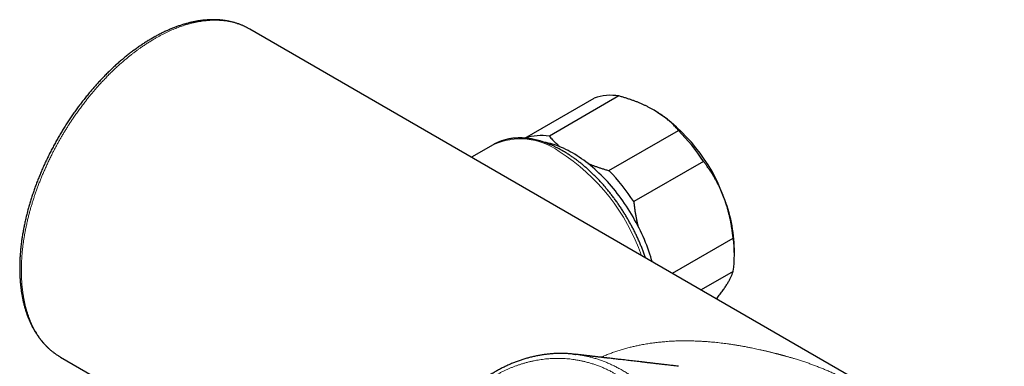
# Model space of a CAD drawing. Header units: millimetres. Extents: x 8 to 735, y 12 to 450.
# Tile 35 of 71: x 516 to 646, y 193 to 239. Entities that reach past the tile are written whole.
import ezdxf

# ---------------------------------------------------------------- set-up
doc = ezdxf.new("R2010")
doc.units = ezdxf.units.MM

msp = doc.modelspace()

# ---------------------------------------------------------------- linework, layer by layer
at = {"color": 7, "linetype": 'Continuous', "lineweight": 30}
for p, q in [((546.68, 237.97), (546.63, 238)), ((703.67, 147.34), (546.68, 237.97)), ((595.47, 229.14), (586.27, 223.83)), ((583.05, 223.57), (592.19, 228.85)), ((594.15, 219.29), (603.34, 224.59)), ((578.83, 222.69), (575.98, 221.05)), ((578.83, 222.69), (578.83, 222.69)), ((606.62, 220.51), (597.43, 215.21)), ((602.53, 205.73), (610.56, 210.37)), ((610.72, 208.09), (610.72, 208.9)), ((599.85, 207.29), (599.87, 207.26)), ((610.56, 205.99), (606.31, 203.54)), ((521.68, 194.67), (566.74, 168.66))]:
    msp.add_line(p, q, dxfattribs=at)
at = {"color": 7, "linetype": 'Continuous', "lineweight": 30, "flags": 128}
msp.add_lwpolyline([(599.86, 207.27), (599.79, 207.52), (599.67, 207.9), (599.55, 208.28), (599.42, 208.66), (599.28, 209.05), (599.13, 209.43), (598.98, 209.81), (598.83, 210.19), (598.66, 210.57), (598.49, 210.95), (598.31, 211.32), (598.13, 211.7), (597.94, 212.07), (597.74, 212.44), (597.54, 212.81), (597.34, 213.17), (597.12, 213.53), (596.91, 213.89), (596.68, 214.24), (596.46, 214.59), (596.22, 214.94), (595.99, 215.28), (595.74, 215.62), (595.5, 215.95), (595.25, 216.28), (594.99, 216.6), (594.74, 216.92), (594.47, 217.23), (594.21, 217.53), (593.94, 217.83), (593.67, 218.12), (593.39, 218.41), (593.11, 218.69), (592.83, 218.96), (592.55, 219.22), (592.27, 219.48), (591.98, 219.73), (591.69, 219.97), (591.4, 220.21), (591.11, 220.43), (590.81, 220.65), (590.52, 220.86), (590.22, 221.06), (589.93, 221.26), (589.63, 221.44), (589.34, 221.62), (589.04, 221.78), (588.74, 221.94), (588.45, 222.09), (588.15, 222.23), (587.86, 222.36), (587.57, 222.48), (587.28, 222.59), (586.98, 222.69), (586.7, 222.78), (586.41, 222.86), (586.12, 222.93), (585.84, 223), (585.56, 223.05), (585.48, 223.06)], dxfattribs=at)
at = {"color": 7, "linetype": 'Continuous', "lineweight": 30}
for centre, radius, start, end in [((594.39, 222.7), 6.53, 80.502, 109.7171), ((587.67, 207.87), 23.05, 20.2514, 57.3377), ((585.19, 217.37), 6.55, 80.528, 108.8554), ((585, 206.49), 25.77, 32.9651, 44.624), ((575.8, 201.18), 25.77, 32.9651, 44.624), ((591.23, 208.53), 19.49, 1.0899, 22.0394), ((595.75, 208.18), 14.97, 351.5988, 8.4012)]:
    msp.add_arc(centre, radius, start, end, dxfattribs=at)
at = {"color": 252, "linetype": 'Continuous', "lineweight": 0}
for centre, radius, start, end in [((582.45, 214.66), 8.81, 54.4108, 114.2619), ((573.04, 199.15), 26.93, 19.3663, 57.333)]:
    msp.add_arc(centre, radius, start, end, dxfattribs=at)
at = {"color": 7, "linetype": 'Continuous', "lineweight": 30}
for points, knots in [([(539.54, 238.99), (539.5, 238.98), (539.39, 238.96), (539.2, 238.92), (538.98, 238.87), (538.75, 238.82), (538.53, 238.76), (538.31, 238.7), (538.08, 238.64), (537.85, 238.57), (537.63, 238.5), (537.4, 238.42), (537.17, 238.34), (536.94, 238.26), (536.72, 238.18), (536.49, 238.09), (536.26, 237.99), (536.03, 237.89), (535.79, 237.79), (535.56, 237.69), (535.33, 237.58), (535.1, 237.47), (534.87, 237.35), (534.64, 237.23), (534.41, 237.11), (534.18, 236.98), (533.95, 236.85), (533.72, 236.72), (533.49, 236.59), (533.25, 236.45), (533.02, 236.3), (532.79, 236.16), (532.57, 236.01), (532.34, 235.86), (532.11, 235.7), (531.88, 235.54), (531.65, 235.38), (531.42, 235.21), (531.2, 235.04), (530.97, 234.87), (530.74, 234.7), (530.52, 234.52), (530.29, 234.34), (530.07, 234.16), (529.85, 233.97), (529.62, 233.78), (529.4, 233.59), (529.18, 233.39), (528.96, 233.19), (528.74, 232.99), (528.52, 232.79), (528.3, 232.58), (528.09, 232.37), (527.87, 232.16), (527.65, 231.94), (527.44, 231.73), (527.23, 231.51), (527.02, 231.29), (526.81, 231.06), (526.6, 230.84), (526.39, 230.61), (526.19, 230.38), (525.98, 230.14), (525.78, 229.91), (525.58, 229.67), (525.38, 229.43), (525.18, 229.18), (524.98, 228.94), (524.78, 228.69), (524.59, 228.44), (524.4, 228.19), (524.2, 227.94), (524.01, 227.69), (523.83, 227.43), (523.64, 227.17), (523.45, 226.91), (523.27, 226.65), (523.09, 226.38), (522.91, 226.12), (522.73, 225.85), (522.56, 225.58), (522.38, 225.31), (522.21, 225.04), (522.04, 224.77), (521.87, 224.49), (521.71, 224.22), (521.55, 223.94), (521.38, 223.67), (521.22, 223.39), (521.07, 223.11), (520.91, 222.83), (520.76, 222.54), (520.61, 222.26), (520.46, 221.97), (520.31, 221.69), (520.17, 221.4), (520.03, 221.11), (519.89, 220.83), (519.75, 220.54), (519.61, 220.25), (519.48, 219.96), (519.35, 219.67), (519.22, 219.37), (519.1, 219.08), (518.98, 218.79), (518.86, 218.5), (518.74, 218.2), (518.62, 217.91), (518.51, 217.62), (518.4, 217.32), (518.29, 217.03), (518.19, 216.73), (518.09, 216.44), (517.99, 216.15), (517.89, 215.85), (517.8, 215.56), (517.71, 215.27), (517.62, 214.97), (517.53, 214.68), (517.45, 214.39), (517.37, 214.09), (517.29, 213.8), (517.21, 213.51), (517.14, 213.21), (517.07, 212.92), (517.01, 212.63), (516.94, 212.34), (516.88, 212.05), (516.82, 211.76), (516.77, 211.47), (516.72, 211.18), (516.67, 210.9), (516.62, 210.61), (516.58, 210.33), (516.54, 210.04), (516.5, 209.76), (516.46, 209.48), (516.43, 209.19), (516.4, 208.92), (516.38, 208.64), (516.36, 208.36), (516.34, 208.08), (516.32, 207.81), (516.3, 207.54), (516.29, 207.26), (516.29, 206.99), (516.28, 206.73), (516.28, 206.46), (516.28, 206.19), (516.28, 205.93), (516.29, 205.67), (516.3, 205.4), (516.31, 205.15), (516.33, 204.89), (516.35, 204.63), (516.37, 204.38), (516.4, 204.13), (516.43, 203.88), (516.46, 203.63), (516.49, 203.38), (516.53, 203.14), (516.57, 202.9), (516.61, 202.66), (516.66, 202.42), (516.71, 202.19), (516.76, 201.96), (516.81, 201.73), (516.87, 201.5), (516.93, 201.28), (517, 201.05), (517.06, 200.83), (517.13, 200.62), (517.21, 200.4), (517.28, 200.19), (517.36, 199.98), (517.44, 199.77), (517.53, 199.57), (517.61, 199.37), (517.7, 199.17), (517.8, 198.98), (517.89, 198.78), (517.99, 198.59), (518.09, 198.41), (518.2, 198.22), (518.3, 198.04), (518.41, 197.87), (518.53, 197.69), (518.64, 197.52), (518.76, 197.35), (518.88, 197.19), (519, 197.03), (519.12, 196.87), (519.25, 196.72), (519.38, 196.57), (519.51, 196.42), (519.65, 196.27), (519.78, 196.13), (519.92, 196), (520.06, 195.86), (520.21, 195.73), (520.35, 195.6), (520.5, 195.48), (520.65, 195.36), (520.81, 195.24), (520.96, 195.13), (521.12, 195.02), (521.28, 194.91), (521.44, 194.81), (521.56, 194.74), (521.62, 194.71), (521.62, 194.7)], [0, 0, 0, 0, 0.002591, 0.007436, 0.012277, 0.017114, 0.02195, 0.026785, 0.031621, 0.036458, 0.041297, 0.046139, 0.050986, 0.055837, 0.060696, 0.065561, 0.070436, 0.07532, 0.080178, 0.085044, 0.08991, 0.094776, 0.099644, 0.104514, 0.109388, 0.114269, 0.119085, 0.123963, 0.128847, 0.133728, 0.138599, 0.143452, 0.148282, 0.153124, 0.15799, 0.162851, 0.167707, 0.172559, 0.177408, 0.182256, 0.187105, 0.191953, 0.196804, 0.201658, 0.206515, 0.211378, 0.216247, 0.221125, 0.225975, 0.230837, 0.235703, 0.24057, 0.245435, 0.250297, 0.255152, 0.259995, 0.264845, 0.269688, 0.274531, 0.279373, 0.284216, 0.28906, 0.293908, 0.298762, 0.303623, 0.308477, 0.313326, 0.318171, 0.323013, 0.327853, 0.332693, 0.337533, 0.342374, 0.347218, 0.352066, 0.356918, 0.361777, 0.366644, 0.371498, 0.376333, 0.38118, 0.386035, 0.390892, 0.395742, 0.400581, 0.405402, 0.410228, 0.415071, 0.419911, 0.424752, 0.429592, 0.434435, 0.43928, 0.444129, 0.448979, 0.453828, 0.458675, 0.463522, 0.46837, 0.473221, 0.478076, 0.482922, 0.487767, 0.492622, 0.497484, 0.502346, 0.507203, 0.512049, 0.516877, 0.521717, 0.526571, 0.531419, 0.536263, 0.541104, 0.545942, 0.55078, 0.555618, 0.560457, 0.565299, 0.570144, 0.574993, 0.579849, 0.584711, 0.589583, 0.594449, 0.599311, 0.604172, 0.609033, 0.613894, 0.618758, 0.623624, 0.628486, 0.63333, 0.638184, 0.643045, 0.647909, 0.652771, 0.657629, 0.662478, 0.667307, 0.672182, 0.67705, 0.681914, 0.686774, 0.691632, 0.696488, 0.701343, 0.7062, 0.711057, 0.715917, 0.720781, 0.72565, 0.730525, 0.735411, 0.740266, 0.745119, 0.749987, 0.754866, 0.759748, 0.764626, 0.769492, 0.774296, 0.779158, 0.784016, 0.78887, 0.793722, 0.798573, 0.803424, 0.808276, 0.813118, 0.817989, 0.822851, 0.827704, 0.832549, 0.837388, 0.842221, 0.847049, 0.851875, 0.856697, 0.861519, 0.86634, 0.871162, 0.875985, 0.880809, 0.885632, 0.890437, 0.895234, 0.900021, 0.904801, 0.909573, 0.91434, 0.9191, 0.923856, 0.928607, 0.933356, 0.938102, 0.942846, 0.94759, 0.952334, 0.957081, 0.96182, 0.966553, 0.97128, 0.976005, 0.980728, 0.98545, 0.990174, 0.994892, 0.99959, 1, 1, 1, 1]), ([(546.62, 238), (546.62, 238), (546.56, 238.04), (546.45, 238.1), (546.28, 238.19), (546.11, 238.27), (545.93, 238.36), (545.76, 238.43), (545.58, 238.51), (545.4, 238.58), (545.22, 238.65), (545.04, 238.71), (544.85, 238.77), (544.66, 238.82), (544.48, 238.88), (544.29, 238.92), (544.1, 238.97), (543.9, 239.01), (543.71, 239.05), (543.51, 239.08), (543.31, 239.11), (543.11, 239.14), (542.91, 239.16), (542.71, 239.17), (542.5, 239.19), (542.3, 239.2), (542.09, 239.21), (541.88, 239.21), (541.67, 239.21), (541.46, 239.2), (541.25, 239.19), (541.03, 239.18), (540.82, 239.16), (540.6, 239.14), (540.39, 239.12), (540.17, 239.09), (539.95, 239.06), (539.74, 239.02), (539.6, 239), (539.54, 238.99)], [0, 0, 0, 0, 0.001366, 0.028891, 0.05644, 0.084021, 0.111644, 0.139322, 0.166826, 0.19436, 0.222004, 0.249717, 0.27746, 0.305182, 0.332839, 0.360388, 0.387932, 0.415652, 0.443385, 0.47114, 0.498924, 0.526746, 0.554613, 0.58253, 0.610592, 0.638612, 0.666626, 0.694641, 0.722662, 0.750697, 0.778751, 0.806831, 0.834944, 0.863096, 0.891293, 0.919542, 0.947849, 0.976219, 1, 1, 1, 1]), ([(600.11, 227.27), (600, 227.34), (599.78, 227.46), (599.43, 227.64), (599.08, 227.82), (598.72, 227.99), (598.34, 228.15), (597.96, 228.31), (597.58, 228.46), (597.18, 228.6), (596.77, 228.74), (596.34, 228.88), (595.91, 229.01), (595.61, 229.1), (595.47, 229.14)], [0, 0, 0, 0, 0.081816, 0.16367, 0.245526, 0.327345, 0.409934, 0.492524, 0.573549, 0.654574, 0.740914, 0.827281, 0.913654, 1, 1, 1, 1]), ([(603.34, 224.59), (603.27, 224.67), (603.14, 224.83), (602.93, 225.06), (602.71, 225.29), (602.48, 225.51), (602.24, 225.74), (601.99, 225.95), (601.74, 226.17), (601.46, 226.38), (601.18, 226.59), (600.87, 226.8), (600.56, 227), (600.3, 227.16), (600.15, 227.25), (600.11, 227.27)], [0, 0, 0, 0, 0.0795363, 0.1590931, 0.2386465, 0.3181781, 0.3981796, 0.4781805, 0.5573503, 0.6365196, 0.7195152, 0.8025499, 0.8855826, 0.9685754, 1, 1, 1, 1]), ([(586.27, 223.83), (586.34, 223.75), (586.48, 223.59), (586.7, 223.35), (586.92, 223.12), (587.16, 222.89), (587.4, 222.66), (587.58, 222.51), (587.66, 222.44)], [0, 0, 0, 0, 0.16728, 0.334606, 0.501925, 0.669194, 0.837523, 1, 1, 1, 1]), ([(588.08, 221.88), (588.04, 221.9), (587.94, 221.95), (587.78, 222.04), (587.58, 222.15), (587.38, 222.25), (587.19, 222.35), (586.99, 222.45), (586.8, 222.54), (586.6, 222.63), (586.4, 222.71), (586.21, 222.79), (586.01, 222.87), (585.82, 222.94), (585.62, 223.01), (585.43, 223.08), (585.23, 223.14), (585.04, 223.2), (584.85, 223.25), (584.65, 223.3), (584.46, 223.35), (584.27, 223.39), (584.08, 223.43), (583.89, 223.46), (583.7, 223.5), (583.51, 223.52), (583.33, 223.55), (583.14, 223.56), (582.95, 223.58), (582.77, 223.59), (582.59, 223.6), (582.41, 223.6), (582.23, 223.6), (582.05, 223.59), (581.87, 223.59), (581.69, 223.57), (581.52, 223.56), (581.35, 223.54), (581.18, 223.51), (581.01, 223.48), (580.84, 223.45), (580.67, 223.41), (580.51, 223.37), (580.34, 223.33), (580.18, 223.28), (580.03, 223.23), (579.87, 223.18), (579.71, 223.12), (579.56, 223.06), (579.41, 222.99), (579.26, 222.92), (579.11, 222.85), (578.97, 222.77), (578.87, 222.72), (578.83, 222.69)], [0, 0, 0, 0, 0.010511, 0.030361, 0.050214, 0.070067, 0.08992, 0.109773, 0.129624, 0.149473, 0.169318, 0.189159, 0.208993, 0.228821, 0.248641, 0.268451, 0.28825, 0.308035, 0.327807, 0.347562, 0.367299, 0.387017, 0.406713, 0.426385, 0.446032, 0.465652, 0.485243, 0.504803, 0.52433, 0.543823, 0.56328, 0.582701, 0.602083, 0.621426, 0.640729, 0.659992, 0.679213, 0.698394, 0.717535, 0.736635, 0.755697, 0.77472, 0.793706, 0.812657, 0.831574, 0.850461, 0.869319, 0.888151, 0.906959, 0.925747, 0.944518, 0.963275, 0.982022, 1, 1, 1, 1]), ([(598.99, 207.77), (598.97, 207.81), (598.93, 207.94), (598.86, 208.15), (598.77, 208.39), (598.68, 208.64), (598.58, 208.89), (598.48, 209.13), (598.38, 209.38), (598.28, 209.62), (598.18, 209.87), (598.07, 210.11), (597.96, 210.35), (597.85, 210.59), (597.73, 210.84), (597.61, 211.08), (597.49, 211.32), (597.37, 211.56), (597.25, 211.79), (597.12, 212.03), (596.99, 212.27), (596.86, 212.5), (596.73, 212.74), (596.59, 212.97), (596.46, 213.2), (596.32, 213.43), (596.18, 213.66), (596.03, 213.89), (595.89, 214.11), (595.74, 214.34), (595.59, 214.56), (595.44, 214.78), (595.29, 215), (595.13, 215.22), (594.98, 215.44), (594.82, 215.65), (594.66, 215.86), (594.5, 216.07), (594.33, 216.28), (594.17, 216.49), (594, 216.69), (593.84, 216.89), (593.67, 217.09), (593.5, 217.29), (593.32, 217.49), (593.15, 217.68), (592.98, 217.87), (592.8, 218.06), (592.62, 218.25), (592.44, 218.43), (592.26, 218.61), (592.08, 218.79), (591.9, 218.96), (591.72, 219.14), (591.54, 219.31), (591.35, 219.48), (591.16, 219.64), (590.98, 219.8), (590.79, 219.96), (590.6, 220.12), (590.41, 220.27), (590.22, 220.42), (590.03, 220.57), (589.84, 220.71), (589.65, 220.85), (589.45, 220.99), (589.26, 221.13), (589.07, 221.26), (588.87, 221.39), (588.68, 221.51), (588.48, 221.63), (588.29, 221.75), (588.16, 221.83), (588.09, 221.87), (588.08, 221.88)], [0, 0, 0, 0, 0.007326, 0.021479, 0.03563, 0.049779, 0.063925, 0.07807, 0.092213, 0.106355, 0.120495, 0.134633, 0.14877, 0.162906, 0.177041, 0.191175, 0.205308, 0.21944, 0.233572, 0.247703, 0.261834, 0.275964, 0.290095, 0.304225, 0.318355, 0.332486, 0.346616, 0.360747, 0.374879, 0.389011, 0.403144, 0.417278, 0.431413, 0.445549, 0.459686, 0.473824, 0.487964, 0.502105, 0.516248, 0.530393, 0.54454, 0.558688, 0.572839, 0.586992, 0.601147, 0.615305, 0.629465, 0.643628, 0.657794, 0.671962, 0.686133, 0.700308, 0.714485, 0.728665, 0.742849, 0.757036, 0.771226, 0.78542, 0.799617, 0.813818, 0.828021, 0.842229, 0.856439, 0.870654, 0.884871, 0.899092, 0.913315, 0.927542, 0.941772, 0.956004, 0.970239, 0.984476, 0.997962, 1, 1, 1, 1]), ([(591.36, 220.24), (591.36, 220.24), (591.48, 220.19), (591.73, 220.09), (592.1, 219.95), (592.49, 219.81), (592.89, 219.67), (593.3, 219.54), (593.72, 219.41), (594.01, 219.33), (594.15, 219.29)], [0, 0, 0, 0, 0.000375, 0.140497, 0.27814, 0.415785, 0.561812, 0.707884, 0.853963, 1, 1, 1, 1]), ([(609.29, 215.85), (609.27, 215.91), (609.2, 216.1), (609.06, 216.43), (608.88, 216.83), (608.7, 217.22), (608.5, 217.61), (608.3, 217.99), (608.08, 218.36), (607.87, 218.73), (607.64, 219.09), (607.4, 219.45), (607.14, 219.81), (606.89, 220.17), (606.71, 220.4), (606.62, 220.51)], [0, 0, 0, 0, 0.034083, 0.113223, 0.192397, 0.271573, 0.350714, 0.430546, 0.510378, 0.588808, 0.667237, 0.750413, 0.833614, 0.916819, 1, 1, 1, 1]), ([(597.43, 215.21), (597.44, 215.05), (597.48, 214.74), (597.54, 214.28), (597.6, 213.82), (597.68, 213.36), (597.77, 212.9), (597.86, 212.45), (597.94, 212.15), (597.97, 212.01)], [0, 0, 0, 0, 0.143341, 0.286721, 0.430095, 0.573426, 0.717666, 0.861904, 1, 1, 1, 1]), ([(610.56, 210.37), (610.54, 210.52), (610.51, 210.83), (610.45, 211.29), (610.38, 211.75), (610.3, 212.21), (610.21, 212.67), (610.12, 213.13), (610.01, 213.58), (609.89, 214.03), (609.76, 214.49), (609.62, 214.95), (609.46, 215.4), (609.35, 215.7), (609.29, 215.85)], [0, 0, 0, 0, 0.082025, 0.164072, 0.246116, 0.328135, 0.410674, 0.493213, 0.574834, 0.656455, 0.742321, 0.82823, 0.914137, 1, 1, 1, 1]), ([(609.29, 203.6), (609.32, 203.63), (609.39, 203.74), (609.51, 203.92), (609.65, 204.13), (609.79, 204.34), (609.91, 204.55), (610.02, 204.75), (610.12, 204.94), (610.21, 205.12), (610.3, 205.3), (610.38, 205.48), (610.44, 205.66), (610.51, 205.83), (610.54, 205.94), (610.56, 205.99)], [0, 0, 0, 0, 0.034083, 0.113223, 0.192397, 0.271573, 0.350714, 0.430546, 0.510378, 0.588808, 0.667237, 0.750413, 0.833614, 0.916819, 1, 1, 1, 1]), ([(608.35, 202.37), (608.41, 202.43), (608.54, 202.59), (608.73, 202.84), (608.93, 203.1), (609.12, 203.35), (609.24, 203.52), (609.29, 203.6)], [0, 0, 0, 0, 0.1572951, 0.3679207, 0.5786533, 0.7893811, 1, 1, 1, 1]), ([(521.62, 194.7), (521.64, 194.69), (521.66, 194.68), (521.68, 194.67), (521.68, 194.67)], [0, 0, 0, 0, 0.981458, 1, 1, 1, 1]), ([(589.48, 195.06), (589.43, 195.07), (589.29, 195.08), (589.06, 195.1), (588.81, 195.12), (588.55, 195.13), (588.3, 195.14), (588.04, 195.15), (587.78, 195.15), (587.53, 195.15), (587.27, 195.14), (587.01, 195.13), (586.75, 195.12), (586.5, 195.1), (586.24, 195.07), (585.98, 195.05), (585.72, 195.02), (585.47, 194.98), (585.21, 194.94), (584.95, 194.9), (584.69, 194.85), (584.43, 194.8), (584.17, 194.74), (583.92, 194.68), (583.66, 194.62), (583.41, 194.55), (583.15, 194.48), (582.9, 194.4), (582.65, 194.32), (582.4, 194.24), (582.15, 194.15), (581.89, 194.06), (581.65, 193.96), (581.4, 193.86), (581.15, 193.76), (580.9, 193.65), (580.66, 193.54), (580.41, 193.42), (580.17, 193.3), (579.92, 193.18), (579.68, 193.05), (579.44, 192.92), (579.2, 192.78), (578.96, 192.64), (578.72, 192.5), (578.48, 192.36), (578.25, 192.21), (578.01, 192.05), (577.78, 191.89), (577.55, 191.73), (577.32, 191.57), (577.09, 191.4), (576.87, 191.23), (576.64, 191.05), (576.42, 190.88), (576.2, 190.7), (575.98, 190.51), (575.77, 190.32), (575.55, 190.13), (575.34, 189.94), (575.13, 189.74), (574.92, 189.54), (574.71, 189.34), (574.51, 189.13), (574.31, 188.92), (574.1, 188.7), (573.9, 188.49), (573.71, 188.26), (573.51, 188.04), (573.32, 187.81), (573.13, 187.58), (572.94, 187.35), (572.75, 187.12), (572.57, 186.88), (572.39, 186.64), (572.21, 186.39), (572.03, 186.15), (571.86, 185.9), (571.68, 185.64), (571.52, 185.39), (571.35, 185.14), (571.19, 184.88), (571.08, 184.7), (571.02, 184.61), (571.02, 184.61)], [0, 0, 0, 0, 0.007762, 0.020084, 0.032394, 0.044708, 0.057014, 0.069315, 0.081615, 0.093916, 0.106221, 0.118533, 0.130856, 0.143192, 0.155545, 0.16793, 0.180202, 0.19256, 0.204955, 0.217378, 0.229816, 0.242257, 0.254686, 0.267091, 0.279461, 0.291784, 0.304067, 0.316452, 0.328823, 0.341183, 0.353537, 0.365886, 0.378234, 0.390583, 0.402937, 0.415298, 0.427668, 0.440057, 0.452464, 0.464876, 0.477295, 0.489719, 0.502149, 0.514585, 0.527028, 0.539477, 0.551933, 0.564392, 0.576865, 0.589349, 0.601809, 0.614247, 0.626667, 0.639072, 0.651464, 0.663846, 0.676222, 0.688595, 0.700967, 0.713341, 0.72572, 0.738106, 0.750503, 0.762913, 0.77534, 0.787786, 0.800255, 0.812749, 0.825272, 0.837836, 0.850157, 0.862579, 0.875042, 0.887535, 0.900047, 0.912569, 0.925087, 0.937589, 0.950064, 0.962501, 0.974891, 0.987418, 0.999929, 1, 1, 1, 1]), ([(589.48, 195.06), (589.56, 195.05), (589.66, 195.04), (589.77, 195.03), (589.79, 195.03)], [0, 0, 0, 0, 0.739699, 1, 1, 1, 1]), ([(603.35, 193.46), (603.27, 193.47), (603.08, 193.49), (602.78, 193.52), (602.47, 193.56), (602.16, 193.6), (601.86, 193.63), (601.57, 193.66), (601.3, 193.69), (601.05, 193.72), (600.82, 193.75), (600.59, 193.78), (600.37, 193.8), (600.16, 193.83), (599.96, 193.85), (599.76, 193.87), (599.58, 193.89), (599.4, 193.92), (599.23, 193.93), (599.07, 193.95), (598.92, 193.97), (598.79, 193.99), (598.66, 194), (598.53, 194.02), (598.41, 194.03), (598.19, 194.06), (597.88, 194.09), (597.46, 194.14), (597.04, 194.19), (596.62, 194.24), (596.2, 194.29), (595.8, 194.33), (595.43, 194.37), (595.09, 194.41), (594.76, 194.45), (594.44, 194.49), (594.19, 194.52), (594.02, 194.54), (593.93, 194.55), (593.83, 194.56), (593.74, 194.57), (593.64, 194.58), (593.55, 194.59), (593.44, 194.6), (593.33, 194.62), (593.2, 194.63), (593.06, 194.65), (592.92, 194.67), (592.77, 194.68), (592.6, 194.7), (592.42, 194.72), (592.23, 194.75), (592.03, 194.77), (591.82, 194.79), (591.61, 194.82), (591.39, 194.84), (591.17, 194.87), (590.94, 194.89), (590.7, 194.92), (590.46, 194.95), (590.2, 194.98), (589.94, 195.01), (589.75, 195.03), (589.65, 195.04), (589.64, 195.05)], [0, 0, 0, 0, 0.0178, 0.041599, 0.064665, 0.086998, 0.108598, 0.129466, 0.1496, 0.167413, 0.18461, 0.201191, 0.217156, 0.232506, 0.247239, 0.261357, 0.274859, 0.287745, 0.300015, 0.31167, 0.322709, 0.332553, 0.341849, 0.350763, 0.359673, 0.368595, 0.398857, 0.429255, 0.459788, 0.490457, 0.52126, 0.552023, 0.577663, 0.602602, 0.626842, 0.650382, 0.673223, 0.680257, 0.687222, 0.694118, 0.700944, 0.707702, 0.71456, 0.721906, 0.730565, 0.739832, 0.749706, 0.760187, 0.771276, 0.7837, 0.796807, 0.810598, 0.825071, 0.840228, 0.856067, 0.871627, 0.887795, 0.90457, 0.921952, 0.939941, 0.958537, 0.977741, 0.997552, 1, 1, 1, 1])]:
    msp.add_open_spline(points, degree=3, knots=knots, dxfattribs=at)
at = {"color": 252, "linetype": 'Continuous', "lineweight": 0}
for points, knots in [([(546.63, 238), (546.58, 238.03), (546.45, 238.1), (546.22, 238.22), (545.95, 238.35), (545.66, 238.47), (545.38, 238.58), (545.07, 238.69), (544.74, 238.79), (544.4, 238.88), (544.04, 238.96), (543.71, 239.02), (543.4, 239.06), (543.11, 239.09), (542.82, 239.12), (542.52, 239.13), (542.22, 239.14), (541.91, 239.14), (541.59, 239.13), (541.26, 239.11), (540.92, 239.08), (540.57, 239.04), (540.22, 238.99), (539.85, 238.93), (539.46, 238.85), (539.04, 238.76), (538.63, 238.65), (538.24, 238.54), (537.89, 238.42), (537.56, 238.31), (537.23, 238.19), (536.89, 238.06), (536.56, 237.92), (536.22, 237.78), (535.86, 237.62), (535.5, 237.44), (535.13, 237.25), (534.75, 237.06), (534.38, 236.85), (533.98, 236.62), (533.57, 236.37), (533.14, 236.1), (532.72, 235.82), (532.32, 235.55), (531.96, 235.29), (531.62, 235.05), (531.29, 234.79), (530.96, 234.54), (530.63, 234.27), (530.26, 233.96), (529.85, 233.62), (529.4, 233.22), (528.96, 232.81), (528.51, 232.39), (528.08, 231.96), (527.64, 231.51), (527.21, 231.06), (526.82, 230.64), (526.48, 230.25), (526.17, 229.9), (525.88, 229.55), (525.58, 229.2), (525.29, 228.84), (524.96, 228.42), (524.6, 227.95), (524.2, 227.42), (523.81, 226.88), (523.47, 226.38), (523.16, 225.93), (522.9, 225.53), (522.64, 225.13), (522.38, 224.72), (522.13, 224.31), (521.88, 223.89), (521.64, 223.48), (521.41, 223.06), (521.18, 222.65), (520.95, 222.23), (520.73, 221.81), (520.49, 221.35), (520.25, 220.86), (520, 220.33), (519.76, 219.81), (519.53, 219.29), (519.31, 218.79), (519.11, 218.31), (518.92, 217.82), (518.73, 217.33), (518.55, 216.84), (518.37, 216.35), (518.21, 215.87), (518.05, 215.39), (517.91, 214.91), (517.76, 214.43), (517.63, 213.95), (517.49, 213.44), (517.36, 212.92), (517.23, 212.37), (517.12, 211.83), (517.02, 211.32), (516.93, 210.86), (516.86, 210.44), (516.8, 210.02), (516.74, 209.61), (516.69, 209.19), (516.64, 208.8), (516.61, 208.44), (516.58, 208.1), (516.55, 207.77), (516.53, 207.43), (516.52, 207.1), (516.51, 206.77), (516.5, 206.44), (516.5, 206.22), (516.5, 206.12), (516.5, 206.12)], [0, 0, 0, 0, 0.004717, 0.0135046, 0.022512, 0.0315193, 0.0405429, 0.0495665, 0.0598645, 0.0701624, 0.0804846, 0.0908069, 0.0988863, 0.1069665, 0.115046, 0.1231519, 0.1312585, 0.1393644, 0.1481483, 0.1569359, 0.1659433, 0.1749506, 0.1839742, 0.1929978, 0.2032958, 0.2135937, 0.223916, 0.2342382, 0.2423176, 0.2503979, 0.2584773, 0.2665832, 0.2746898, 0.2827957, 0.2915796, 0.3003672, 0.3093746, 0.318382, 0.3274056, 0.3364292, 0.3467271, 0.3570251, 0.3673473, 0.3776695, 0.385749, 0.3938292, 0.4019087, 0.4100145, 0.4181212, 0.4262271, 0.4373472, 0.4484674, 0.4596181, 0.4707689, 0.4819953, 0.4932218, 0.5044797, 0.5157376, 0.5238119, 0.5318868, 0.539961, 0.5480616, 0.5561629, 0.5642635, 0.5756613, 0.5870592, 0.59849, 0.6099208, 0.6181148, 0.6263095, 0.6345035, 0.642725, 0.6509473, 0.6591688, 0.6672687, 0.6753693, 0.6834692, 0.6915957, 0.6997229, 0.7078494, 0.7177943, 0.7277392, 0.7377059, 0.7476727, 0.7567482, 0.7658238, 0.774916, 0.7840081, 0.7933019, 0.8026002, 0.811384, 0.8201717, 0.829179, 0.8381864, 0.84721, 0.8562336, 0.8665316, 0.8768295, 0.8871517, 0.8974739, 0.9055534, 0.9136336, 0.9217131, 0.929819, 0.9379256, 0.9460315, 0.9527546, 0.9594777, 0.9662075, 0.9729374, 0.9796876, 0.9864378, 0.9931948, 0.9999518, 1, 1, 1, 1]), ([(516.5, 206.12), (516.5, 205.95), (516.5, 205.61), (516.52, 205.12), (516.55, 204.63), (516.58, 204.16), (516.63, 203.69), (516.69, 203.23), (516.76, 202.78), (516.84, 202.34), (516.92, 201.9), (517.02, 201.47), (517.13, 201.05), (517.26, 200.64), (517.39, 200.23), (517.53, 199.84), (517.68, 199.45), (517.84, 199.08), (518.02, 198.72), (518.2, 198.36), (518.39, 198.02), (518.59, 197.69), (518.8, 197.37), (519.01, 197.07), (519.24, 196.78), (519.47, 196.5), (519.71, 196.23), (519.97, 195.97), (520.23, 195.72), (520.5, 195.48), (520.79, 195.26), (521.07, 195.05), (521.35, 194.86), (521.54, 194.75), (521.62, 194.7)], [0, 0, 0, 0, 0.031533, 0.063065, 0.094598, 0.126131, 0.157664, 0.188633, 0.219603, 0.250573, 0.281542, 0.313144, 0.344745, 0.376347, 0.407949, 0.43955, 0.471152, 0.502754, 0.534286, 0.565819, 0.597352, 0.628885, 0.660417, 0.691387, 0.722357, 0.753326, 0.784296, 0.815898, 0.847499, 0.879101, 0.910703, 0.942304, 0.973906, 1, 1, 1, 1]), ([(593.1, 194.64), (593.14, 194.66), (593.22, 194.7), (593.36, 194.76), (593.65, 194.88), (594.06, 195.05), (594.62, 195.26), (595.19, 195.45), (595.77, 195.64), (596.36, 195.81), (596.93, 195.96), (597.48, 196.09), (598.02, 196.21), (598.5, 196.31), (598.92, 196.38), (599.27, 196.44), (599.55, 196.48), (599.71, 196.51), (599.77, 196.51), (599.79, 196.52), (599.81, 196.52), (599.82, 196.52), (599.84, 196.52), (600.08, 196.56), (600.52, 196.61), (601.2, 196.68), (601.8, 196.73), (602.33, 196.77), (602.77, 196.79), (603.12, 196.8), (603.34, 196.81), (603.43, 196.81), (603.46, 196.81), (603.47, 196.81), (603.48, 196.81), (603.49, 196.81), (603.5, 196.81), (603.71, 196.81), (604.12, 196.82), (604.74, 196.82), (605.37, 196.8), (605.87, 196.78), (606.25, 196.76), (606.5, 196.75), (606.76, 196.73), (607.02, 196.72), (607.27, 196.7), (607.55, 196.67), (607.83, 196.65), (608.17, 196.62), (608.55, 196.58), (608.97, 196.53), (609.39, 196.48), (609.82, 196.42), (610.26, 196.36), (610.7, 196.29), (611.14, 196.22), (611.58, 196.15), (612.04, 196.07), (612.5, 195.98), (612.82, 195.92), (612.97, 195.89)], [0, 0, 0, 0, 0.005674, 0.013952, 0.022239, 0.051591, 0.081136, 0.110886, 0.140849, 0.171034, 0.20145, 0.228415, 0.255571, 0.282925, 0.30109, 0.319345, 0.335485, 0.342609, 0.343543, 0.344477, 0.345412, 0.346346, 0.347281, 0.348217, 0.381155, 0.414484, 0.448211, 0.470692, 0.493352, 0.513443, 0.522328, 0.526245, 0.526759, 0.527273, 0.527786, 0.5283, 0.528814, 0.529328, 0.55933, 0.589809, 0.620767, 0.652208, 0.664693, 0.677254, 0.68989, 0.702602, 0.715389, 0.728253, 0.74308, 0.758193, 0.77863, 0.799396, 0.820492, 0.841919, 0.863683, 0.886008, 0.907651, 0.929872, 0.95267, 0.976046, 1, 1, 1, 1]), ([(639.34, 180.63), (639.33, 180.68), (639.31, 180.78), (639.27, 180.93), (639.23, 181.08), (639.19, 181.23), (639.16, 181.36), (639.12, 181.48), (639.1, 181.56), (639.08, 181.61), (639.08, 181.63), (639.07, 181.66), (639.06, 181.68), (639.05, 181.71), (639.04, 181.74), (639.03, 181.77), (639.03, 181.79), (639.02, 181.81), (639.01, 181.83), (639.01, 181.84), (639, 181.86), (638.99, 181.91), (638.97, 181.98), (638.93, 182.08), (638.9, 182.17), (638.87, 182.26), (638.84, 182.35), (638.81, 182.44), (638.78, 182.51), (638.76, 182.56), (638.75, 182.59), (638.74, 182.62), (638.73, 182.66), (638.72, 182.69), (638.71, 182.73), (638.7, 182.76), (638.69, 182.79), (638.68, 182.81), (638.68, 182.83), (638.67, 182.86), (638.66, 182.88), (638.65, 182.91), (638.64, 182.94), (638.62, 182.99), (638.59, 183.06), (638.56, 183.12), (638.53, 183.18), (638.5, 183.24), (638.47, 183.31), (638.44, 183.37), (638.39, 183.45), (638.32, 183.56), (638.24, 183.69), (638.13, 183.83), (638.01, 183.99), (637.86, 184.16), (637.7, 184.33), (637.53, 184.51), (637.33, 184.71), (637.1, 184.91), (636.86, 185.11), (636.61, 185.32), (636.35, 185.53), (636.07, 185.73), (635.78, 185.94), (635.48, 186.15), (635.17, 186.37), (634.84, 186.58), (634.5, 186.81), (634.14, 187.03), (633.78, 187.26), (633.41, 187.49), (633.03, 187.72), (632.64, 187.95), (632.24, 188.19), (631.83, 188.43), (631.4, 188.67), (630.97, 188.92), (630.53, 189.16), (630.08, 189.41), (629.62, 189.66), (629.16, 189.91), (628.7, 190.16), (628.22, 190.41), (627.74, 190.66), (627.25, 190.91), (626.75, 191.16), (626.24, 191.41), (625.73, 191.66), (625.21, 191.9), (624.69, 192.14), (624.17, 192.38), (623.64, 192.61), (623.12, 192.84), (622.61, 193.05), (622.1, 193.26), (621.58, 193.46), (621.06, 193.66), (620.54, 193.85), (620.1, 194), (619.74, 194.12), (619.46, 194.21), (619.19, 194.3), (618.91, 194.39), (618.66, 194.46), (618.45, 194.53), (618.26, 194.58), (618.07, 194.63), (617.87, 194.69), (617.69, 194.74), (617.56, 194.78), (617.46, 194.8), (617.41, 194.82), (617.35, 194.83), (617.28, 194.85), (617.21, 194.87), (617.13, 194.9), (617.05, 194.92), (616.98, 194.94), (616.92, 194.95), (616.86, 194.97), (616.8, 194.98), (616.76, 195), (616.72, 195.01), (616.69, 195.02), (616.66, 195.02), (616.63, 195.03), (616.6, 195.04), (616.56, 195.05), (616.51, 195.06), (616.45, 195.08), (616.38, 195.1), (616.32, 195.11), (616.27, 195.12), (616.24, 195.13), (616.22, 195.14), (616.19, 195.15), (616.17, 195.15), (616.15, 195.16), (616.12, 195.16), (616.06, 195.18), (615.94, 195.21), (615.78, 195.25), (615.62, 195.29), (615.45, 195.33), (615.27, 195.38), (615.1, 195.42), (614.84, 195.48), (614.51, 195.56), (614.1, 195.65), (613.71, 195.73), (613.34, 195.81), (613.09, 195.86), (612.97, 195.89)], [0, 0, 0, 0, 0.00785, 0.0160042, 0.0244629, 0.0332259, 0.0422933, 0.0480303, 0.0538829, 0.0554348, 0.0569946, 0.0585624, 0.060138, 0.0617216, 0.0635561, 0.0651777, 0.0666074, 0.0678452, 0.0688912, 0.0697454, 0.0705096, 0.071726, 0.0784021, 0.0841498, 0.0898994, 0.0956503, 0.1013992, 0.1071507, 0.1124871, 0.1145214, 0.1166463, 0.1188618, 0.1211681, 0.1235651, 0.1262167, 0.1287945, 0.1304948, 0.131909, 0.1332288, 0.135069, 0.1368226, 0.1384896, 0.1400702, 0.1443028, 0.1486095, 0.1529267, 0.1572642, 0.1616266, 0.1659712, 0.1702981, 0.1746076, 0.1835819, 0.1925732, 0.2016128, 0.2137104, 0.2258039, 0.2378995, 0.2500036, 0.2640126, 0.2780081, 0.2919999, 0.3059982, 0.3200331, 0.3338102, 0.3475576, 0.3612849, 0.3750019, 0.3890423, 0.4030524, 0.4170426, 0.4310233, 0.445005, 0.4587271, 0.4724547, 0.4862088, 0.4999991, 0.5140548, 0.5280725, 0.5420625, 0.5560352, 0.5700011, 0.5837211, 0.5974544, 0.6112108, 0.6250003, 0.6389662, 0.6529432, 0.6669415, 0.6809713, 0.695003, 0.7087503, 0.7224922, 0.7362382, 0.7499976, 0.7630705, 0.7761328, 0.7891923, 0.8022572, 0.8153076, 0.8283245, 0.8352388, 0.8421832, 0.8489358, 0.8558738, 0.862699, 0.867354, 0.8714457, 0.8767073, 0.8812763, 0.885648, 0.890052, 0.8912413, 0.8924619, 0.8939094, 0.8955839, 0.8974854, 0.8994965, 0.9013173, 0.9031065, 0.9046719, 0.9060134, 0.9073122, 0.9088136, 0.9094701, 0.9101586, 0.9108791, 0.9116316, 0.9124161, 0.9132325, 0.9140877, 0.9160838, 0.917794, 0.9192183, 0.9203566, 0.9212091, 0.9217756, 0.9221447, 0.922733, 0.9233213, 0.9239095, 0.9244977, 0.9283716, 0.9322434, 0.936113, 0.9402886, 0.9445857, 0.9488215, 0.9529959, 0.9631634, 0.9729476, 0.9823484, 0.9913658, 1, 1, 1, 1]), ([(571.19, 184.3), (571.25, 184.41), (571.38, 184.61), (571.57, 184.92), (571.77, 185.22), (571.97, 185.52), (572.18, 185.81), (572.39, 186.1), (572.6, 186.39), (572.84, 186.7), (573.11, 187.04), (573.4, 187.4), (573.7, 187.75), (574.01, 188.09), (574.32, 188.43), (574.64, 188.76), (574.96, 189.08), (575.29, 189.39), (575.62, 189.7), (575.95, 189.99), (576.29, 190.28), (576.65, 190.57), (577.01, 190.85), (577.39, 191.13), (577.78, 191.4), (578.16, 191.65), (578.53, 191.89), (578.89, 192.11), (579.26, 192.32), (579.64, 192.52), (580.01, 192.72), (580.39, 192.9), (580.77, 193.07), (581.15, 193.24), (581.54, 193.39), (581.92, 193.54), (582.31, 193.67), (582.71, 193.8), (583.12, 193.92), (583.54, 194.03), (583.96, 194.13), (584.38, 194.21), (584.79, 194.29), (585.18, 194.35), (585.58, 194.4), (585.98, 194.44), (586.38, 194.47), (586.77, 194.49), (587.17, 194.5), (587.57, 194.5), (587.97, 194.49), (588.36, 194.47), (588.76, 194.44), (589.16, 194.4), (589.57, 194.34), (589.99, 194.27), (590.41, 194.19), (590.85, 194.1), (591.31, 193.98), (591.8, 193.84), (592.28, 193.69), (592.76, 193.52), (593.23, 193.33), (593.7, 193.12), (594.17, 192.9), (594.6, 192.68), (594.99, 192.47), (595.34, 192.26), (595.69, 192.05), (596.04, 191.82), (596.38, 191.59), (596.71, 191.35), (597.04, 191.1), (597.37, 190.84), (597.69, 190.57), (598.01, 190.29), (598.32, 190), (598.64, 189.7), (598.95, 189.39), (599.27, 189.05), (599.58, 188.71), (599.88, 188.36), (600.16, 188.02), (600.43, 187.67), (600.7, 187.32), (600.95, 186.96), (601.21, 186.6), (601.45, 186.23), (601.69, 185.85), (601.93, 185.46), (602.15, 185.07), (602.37, 184.67), (602.58, 184.26), (602.79, 183.84), (603, 183.41), (603.2, 182.95), (603.4, 182.49), (603.58, 182.04), (603.75, 181.59), (603.91, 181.15), (604.06, 180.7), (604.2, 180.25), (604.34, 179.79), (604.47, 179.33), (604.59, 178.87), (604.7, 178.4), (604.81, 177.93), (604.9, 177.46), (604.99, 176.98), (605.07, 176.49), (605.15, 175.98), (605.21, 175.46), (605.27, 174.94), (605.32, 174.41), (605.36, 173.89), (605.4, 173.35), (605.43, 172.82), (605.47, 172.11), (605.51, 171.22), (605.54, 170.33), (605.58, 169.61), (605.61, 169.08), (605.64, 168.55), (605.68, 168.05), (605.72, 167.6), (605.76, 167.2), (605.81, 166.79), (605.86, 166.39), (605.93, 165.98), (606, 165.58), (606.09, 165.18), (606.17, 164.85), (606.24, 164.59), (606.3, 164.39), (606.36, 164.19), (606.41, 164.06), (606.43, 164)], [0, 0, 0, 0, 0.005624, 0.011248, 0.016877, 0.022507, 0.028153, 0.033799, 0.039451, 0.045102, 0.052519, 0.059935, 0.067364, 0.074793, 0.082209, 0.089625, 0.097054, 0.104483, 0.111899, 0.119315, 0.126744, 0.134173, 0.142132, 0.150091, 0.158066, 0.166041, 0.173407, 0.180772, 0.18815, 0.195528, 0.202893, 0.210259, 0.217637, 0.225015, 0.23238, 0.239746, 0.247124, 0.254502, 0.262398, 0.270294, 0.278206, 0.286117, 0.29349, 0.300863, 0.308248, 0.315633, 0.323006, 0.330378, 0.337764, 0.345149, 0.352522, 0.359895, 0.36728, 0.374666, 0.382571, 0.390476, 0.398396, 0.406317, 0.415663, 0.425009, 0.434381, 0.443753, 0.453204, 0.462655, 0.472133, 0.481612, 0.488994, 0.496377, 0.503772, 0.511167, 0.51855, 0.525932, 0.533328, 0.540723, 0.548105, 0.555488, 0.562883, 0.570279, 0.578194, 0.58611, 0.594042, 0.601973, 0.609355, 0.616738, 0.624133, 0.631529, 0.638911, 0.646294, 0.653689, 0.661084, 0.668467, 0.675849, 0.683245, 0.69064, 0.698558, 0.706476, 0.71441, 0.722343, 0.729706, 0.737068, 0.744442, 0.751817, 0.759179, 0.766541, 0.773916, 0.78129, 0.788653, 0.796015, 0.803391, 0.810767, 0.818659, 0.826551, 0.834459, 0.842366, 0.85034, 0.858314, 0.866292, 0.874271, 0.890239, 0.906162, 0.914153, 0.922143, 0.930136, 0.938129, 0.94425, 0.950371, 0.956499, 0.962627, 0.968793, 0.974959, 0.981149, 0.987338, 0.9905, 0.993662, 0.996831, 1, 1, 1, 1]), ([(589.79, 195.03), (589.91, 195.01), (590.16, 194.98), (590.56, 194.91), (590.99, 194.83), (591.43, 194.73), (591.91, 194.61), (592.41, 194.47), (592.91, 194.31), (593.4, 194.13), (593.89, 193.94), (594.37, 193.73), (594.85, 193.5), (595.26, 193.29), (595.6, 193.11), (595.88, 192.95), (596.15, 192.79), (596.48, 192.59), (596.86, 192.34), (597.29, 192.03), (597.72, 191.71), (598.12, 191.4), (598.48, 191.1), (598.81, 190.8), (599.14, 190.5), (599.47, 190.19), (599.79, 189.87), (600.11, 189.53), (600.42, 189.18), (600.7, 188.86), (600.95, 188.56), (601.16, 188.3), (601.36, 188.03), (601.61, 187.7), (601.9, 187.3), (602.22, 186.83), (602.53, 186.34), (602.82, 185.87), (603.07, 185.43), (603.3, 185.01), (603.52, 184.59), (603.74, 184.15), (603.95, 183.7), (604.16, 183.24), (604.35, 182.78), (604.53, 182.35), (604.67, 181.97), (604.8, 181.63), (604.92, 181.29), (605.06, 180.86), (605.22, 180.36), (605.39, 179.77), (605.55, 179.18), (605.68, 178.61), (605.8, 178.08), (605.9, 177.59), (606, 177.09), (606.08, 176.58), (606.16, 176.06), (606.22, 175.54), (606.28, 175.01), (606.33, 174.5), (606.37, 174.01), (606.4, 173.55), (606.43, 173.08), (606.47, 172.41), (606.51, 171.54), (606.54, 170.63), (606.58, 169.87), (606.61, 169.27), (606.65, 168.67), (606.69, 168.14), (606.73, 167.68), (606.77, 167.29), (606.81, 166.91), (606.86, 166.52), (606.92, 166.14), (607, 165.75), (607.08, 165.37), (607.17, 165), (607.26, 164.7), (607.33, 164.46), (607.37, 164.35), (607.39, 164.29)], [0, 0, 0, 0, 0.010256, 0.022899, 0.035566, 0.048234, 0.063446, 0.078658, 0.093913, 0.109167, 0.124507, 0.139848, 0.155232, 0.170615, 0.179598, 0.188581, 0.197572, 0.206563, 0.221564, 0.236565, 0.251606, 0.266647, 0.278861, 0.291075, 0.303311, 0.315547, 0.328208, 0.340868, 0.353553, 0.366237, 0.37522, 0.384203, 0.393195, 0.402187, 0.417188, 0.43219, 0.447232, 0.462274, 0.474489, 0.486705, 0.498943, 0.511181, 0.523844, 0.536508, 0.549196, 0.561884, 0.570841, 0.579797, 0.588762, 0.597727, 0.612683, 0.627638, 0.642633, 0.657628, 0.669804, 0.68198, 0.694179, 0.706378, 0.718999, 0.731621, 0.744265, 0.75691, 0.767927, 0.778944, 0.789967, 0.80099, 0.826186, 0.851384, 0.865566, 0.879747, 0.893933, 0.908119, 0.917328, 0.926538, 0.935759, 0.94498, 0.954256, 0.963533, 0.972845, 0.982157, 0.991069, 0.995535, 1, 1, 1, 1])]:
    msp.add_open_spline(points, degree=3, knots=knots, dxfattribs=at)

doc.saveas('drawing.dxf')
